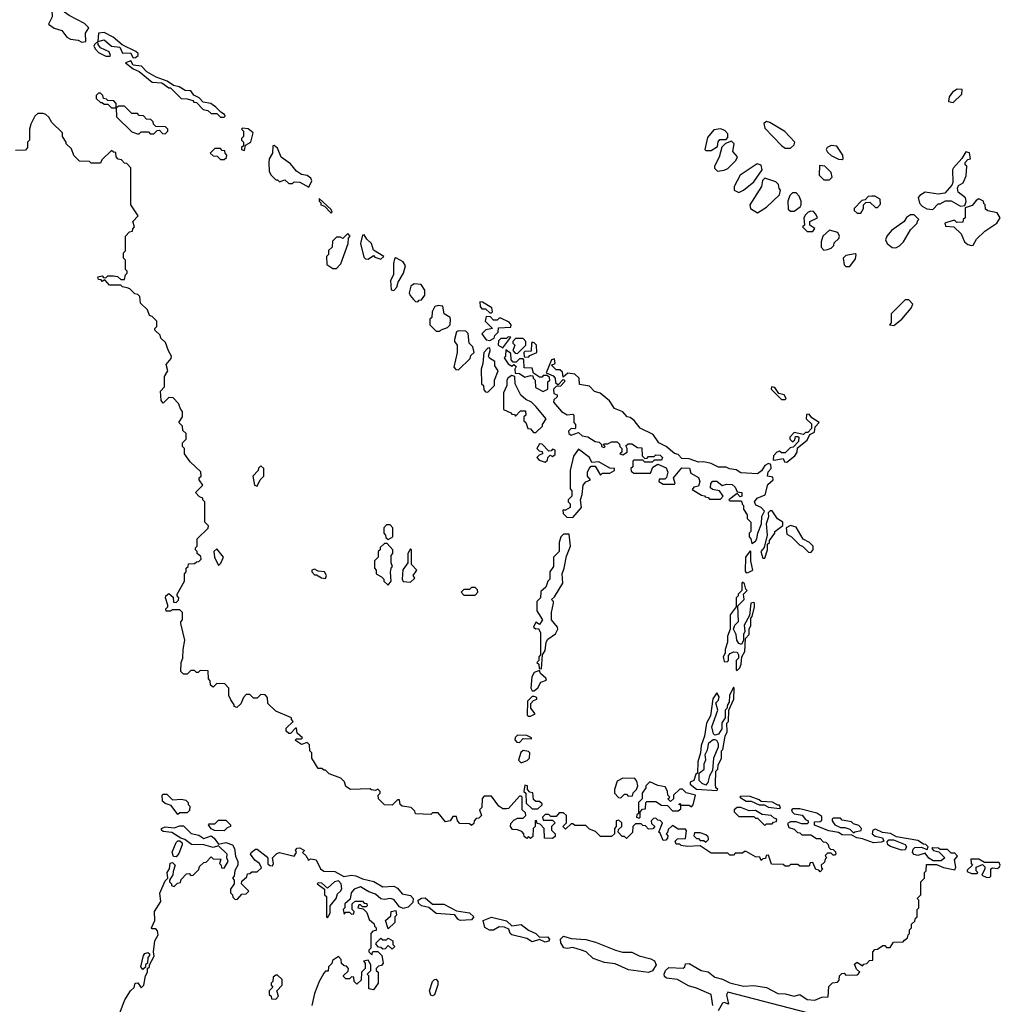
# Model space of a CAD drawing. Extents: x 2807299 to 2951576, y 860688 to 1033801.
# Tile 44 of 72: x 2825878 to 2831191, y 1011801 to 1017139. Entities that reach past the tile are written whole.
import ezdxf

# ---------------------------------------------------------------- set-up
doc = ezdxf.new("R2010")
doc.units = 0

msp = doc.modelspace()

# ---------------------------------------------------------------- linework, layer by layer
at = {"layer": '0CON10XD'}
for points in [[(2826215, 1017017.5), (2826235, 1017020), (2826234.5, 1017065), (2826252.5, 1017095), (2826228.6, 1017118.6), (2826145, 1017161.2), (2826107.7, 1017187.7), (2826051.7, 1017201.7), (2826020.5, 1017230.5), (2825995, 1017243.3), (2825990, 1017240), (2825988, 1017225), (2826005, 1017193.6), (2826045, 1017200), (2826051.2, 1017191.2), (2826052.9, 1017155), (2826033.6, 1017113.6), (2826065, 1017092.5), (2826105, 1017080), (2826133.6, 1017043.6), (2826153, 1017033), (2826195, 1017027.5), (2826215, 1017017.5)], [(2826492, 1016932), (2826505, 1016934.3), (2826518.8, 1016945), (2826520, 1016955), (2826507, 1016967), (2826432, 1017002), (2826384.1, 1017044.1), (2826335, 1017070), (2826303.9, 1017066.1), (2826300, 1017020), (2826335, 1017030), (2826375.5, 1016995.5), (2826419.7, 1016989.7), (2826435, 1016958), (2826478.1, 1016958.1), (2826492, 1016932)], [(2826365, 1016940), (2826370, 1016945), (2826362.5, 1016965), (2826315.8, 1016985.8), (2826302.5, 1017005), (2826300, 1017020), (2826282.5, 1017005), (2826280, 1016995), (2826288.3, 1016978.3), (2826305, 1016960), (2826345, 1016940), (2826365, 1016940)], [(2826985, 1016610), (2826990, 1016615), (2826987.5, 1016625), (2826967, 1016637), (2826940, 1016665), (2826912.5, 1016685), (2826871.7, 1016691.7), (2826850, 1016715), (2826820.3, 1016730.3), (2826805, 1016753.3), (2826774, 1016754), (2826742.5, 1016775), (2826711.2, 1016781.2), (2826677.5, 1016805), (2826617.5, 1016827.5), (2826566, 1016856), (2826537.1, 1016887.1), (2826493, 1016893), (2826480, 1016915), (2826450, 1016905), (2826493, 1016873), (2826525, 1016857.5), (2826595, 1016800), (2826647, 1016797), (2826685, 1016770), (2826695, 1016770), (2826751.7, 1016711.7), (2826785, 1016710), (2826815, 1016700), (2826821.7, 1016691.7), (2826835, 1016690), (2826871.7, 1016651.7), (2826897, 1016647), (2826915, 1016630), (2826945, 1016630), (2826965, 1016610), (2826985, 1016610)], [(2826400, 1016660), (2826400, 1016685), (2826388.3, 1016698.3), (2826355, 1016700), (2826348.3, 1016708.3), (2826331.7, 1016711.7), (2826328.3, 1016728.3), (2826315, 1016740), (2826305, 1016740), (2826291.7, 1016728.3), (2826291.7, 1016711.7), (2826315, 1016690), (2826325, 1016690), (2826335, 1016680), (2826355, 1016680), (2826375, 1016660), (2826395, 1016660), (2826400, 1016660)], [(2830935, 1016690), (2830982.5, 1016735), (2830985, 1016760), (2830958.3, 1016761.7), (2830932.5, 1016745), (2830915, 1016720), (2830910, 1016695), (2830935, 1016690)], [(2826665, 1016520), (2826680, 1016535), (2826680, 1016545), (2826668.3, 1016558.3), (2826615, 1016560), (2826601.7, 1016571.7), (2826600, 1016585), (2826588.3, 1016598.3), (2826565, 1016600), (2826548.3, 1016618.3), (2826525, 1016620), (2826515, 1016630), (2826485, 1016630), (2826445, 1016670), (2826415, 1016670), (2826400, 1016660), (2826401.7, 1016611.7), (2826485, 1016530), (2826515, 1016520), (2826525, 1016520), (2826535, 1016530), (2826575, 1016530), (2826585, 1016520), (2826605, 1016520), (2826621.7, 1016538.3), (2826635, 1016540), (2826651.7, 1016521.7), (2826665, 1016520)], [(2830038.3, 1012781.7), (2830045, 1012760), (2830075, 1012750), (2830091.7, 1012731.7), (2830105, 1012730), (2830115, 1012720), (2830165, 1012720), (2830195, 1012700), (2830215, 1012700), (2830231.7, 1012681.7), (2830245, 1012680), (2830258.3, 1012668.3), (2830261.7, 1012651.7), (2830271.7, 1012641.7), (2830285, 1012640), (2830298.3, 1012628.3), (2830300, 1012615), (2830295, 1012610), (2830285, 1012610), (2830275, 1012620), (2830255, 1012620), (2830241.7, 1012608.3), (2830250, 1012595), (2830241.7, 1012588.3), (2830238.3, 1012571.7), (2830220, 1012555), (2830221.7, 1012541.7), (2830230, 1012535), (2830215, 1012520), (2830208.3, 1012528.3), (2830191.7, 1012531.7), (2830175, 1012570), (2830161.7, 1012568.3), (2830155, 1012550), (2830105, 1012550), (2830095, 1012560), (2830055, 1012560), (2830045, 1012550), (2830025, 1012550), (2830015, 1012560), (2829951.7, 1012561.7), (2829935, 1012610), (2829921.7, 1012608.3), (2829918.3, 1012591.7), (2829905, 1012590), (2829895, 1012580), (2829888.3, 1012598.3), (2829865, 1012600), (2829815, 1012630), (2829805, 1012630), (2829795, 1012620), (2829755, 1012620), (2829745, 1012610), (2829725, 1012610), (2829715, 1012620), (2829625, 1012620), (2829565, 1012660), (2829495, 1012657.5), (2829462.5, 1012662.5), (2829455, 1012670), (2829435, 1012670), (2829430, 1012685), (2829441.7, 1012698.3), (2829485, 1012700), (2829491.7, 1012741.7), (2829485, 1012750), (2829445, 1012750), (2829415, 1012770), (2829391.7, 1012748.3), (2829388.3, 1012731.7), (2829380, 1012725), (2829390, 1012715), (2829388.3, 1012701.7), (2829378.3, 1012691.7), (2829365, 1012690), (2829348.3, 1012728.3), (2829340, 1012735), (2829360, 1012785), (2829348.3, 1012798.3), (2829335, 1012800), (2829325, 1012810), (2829311.7, 1012808.3), (2829300, 1012795), (2829301.7, 1012781.7), (2829320, 1012765), (2829308.3, 1012751.7), (2829285, 1012750), (2829268.3, 1012768.3), (2829255, 1012770), (2829245, 1012780), (2829215, 1012780), (2829200, 1012765), (2829198.3, 1012731.7), (2829165, 1012700), (2829155, 1012710), (2829141.7, 1012711.7), (2829120, 1012735), (2829121.7, 1012748.3), (2829140, 1012765), (2829140, 1012785), (2829125, 1012800), (2829110, 1012795), (2829110, 1012765), (2829100, 1012755), (2829100, 1012725), (2829085, 1012710), (2829025, 1012710), (2828998.3, 1012738.3), (2828965, 1012750), (2828945, 1012770), (2828885, 1012770), (2828875, 1012780), (2828865, 1012780), (2828835, 1012750), (2828820, 1012765), (2828840, 1012785), (2828840, 1012825), (2828825, 1012840), (2828800, 1012840), (2828785, 1012820), (2828755, 1012820), (2828745, 1012830), (2828725, 1012830), (2828710, 1012815), (2828715, 1012800), (2828765, 1012800), (2828780, 1012785), (2828760, 1012765), (2828760, 1012745), (2828780, 1012725), (2828778.3, 1012711.7), (2828765, 1012700), (2828721.7, 1012701.7), (2828720, 1012755), (2828698.3, 1012778.3), (2828681.7, 1012781.7), (2828678.3, 1012798.3), (2828670, 1012795), (2828670, 1012765), (2828665, 1012760), (2828660, 1012755), (2828658.3, 1012711.7), (2828645, 1012700), (2828635, 1012710), (2828625, 1012700), (2828611.7, 1012711.7), (2828610, 1012725), (2828598.3, 1012738.3), (2828575, 1012747.5), (2828548.3, 1012748.3), (2828537.5, 1012765), (2828538.3, 1012781.7), (2828555, 1012800), (2828575, 1012810), (2828605, 1012810), (2828620, 1012825), (2828618.3, 1012838.3), (2828600, 1012855), (2828600, 1012925), (2828595, 1012930), (2828585, 1012930), (2828526.7, 1012863.3), (2828515, 1012860), (2828495, 1012861.2), (2828473.3, 1012875), (2828435, 1012930), (2828395, 1012930), (2828383, 1012917), (2828381.7, 1012868.3), (2828370, 1012855), (2828380, 1012825), (2828365, 1012810), (2828351.7, 1012808.3), (2828340, 1012795), (2828338.3, 1012781.7), (2828325, 1012770), (2828315, 1012780), (2828261.7, 1012781.7), (2828250, 1012795), (2828245, 1012820), (2828225, 1012820), (2828210, 1012795), (2828185, 1012790), (2828145, 1012840), (2828115, 1012840), (2828105, 1012830), (2828023, 1012833), (2828018.3, 1012848.3), (2827998.3, 1012868.3), (2827950, 1012875), (2827940, 1012885), (2827935, 1012910), (2827925, 1012910), (2827895, 1012880), (2827855, 1012882.5), (2827822.5, 1012915), (2827820, 1012935), (2827830, 1012945), (2827830, 1012955), (2827818.3, 1012968.3), (2827805, 1012960), (2827783, 1012963), (2827775, 1012970), (2827670, 1012965), (2827645, 1012982.5), (2827637, 1013007), (2827617, 1013027), (2827555, 1013050), (2827535, 1013070), (2827525, 1013070), (2827515, 1013080), (2827495, 1013080), (2827460, 1013135), (2827460, 1013165), (2827450, 1013175), (2827448.3, 1013208.3), (2827435, 1013220), (2827405, 1013210), (2827371.7, 1013231.7), (2827375, 1013240), (2827405, 1013240), (2827410, 1013245), (2827381.7, 1013271.7), (2827378.3, 1013298.3), (2827371.7, 1013298.3), (2827345, 1013270), (2827335, 1013270), (2827321.7, 1013281.7), (2827321.7, 1013298.3), (2827360, 1013335), (2827350, 1013345), (2827350, 1013355), (2827265, 1013390), (2827221.7, 1013431.7), (2827220, 1013465), (2827208.3, 1013478.3), (2827185, 1013480), (2827165, 1013460), (2827145, 1013460), (2827125, 1013480), (2827105, 1013480), (2827090, 1013465), (2827075, 1013430), (2827055, 1013410), (2827040, 1013415), (2827040, 1013425), (2827021.7, 1013451.7), (2827010, 1013475), (2827010, 1013515), (2826988.3, 1013538.3), (2826945, 1013540), (2826925, 1013520), (2826911.7, 1013531.7), (2826910, 1013555), (2826900, 1013565), (2826898.3, 1013608.3), (2826855, 1013610), (2826845, 1013600), (2826835, 1013600), (2826825, 1013610), (2826805, 1013610), (2826785, 1013590), (2826765, 1013590), (2826750, 1013605), (2826752.5, 1013655), (2826761.7, 1013678.3), (2826762.5, 1013725), (2826772.5, 1013775), (2826750, 1013865), (2826750, 1013875), (2826760, 1013885), (2826760, 1013925), (2826745, 1013940), (2826705, 1013940), (2826695, 1013932.5), (2826671.7, 1013931.7), (2826670, 1013945), (2826680, 1013955), (2826680, 1013965), (2826667.5, 1014005), (2826670, 1014015), (2826685, 1014027.5), (2826708.3, 1014008.3), (2826711.7, 1013981.7), (2826725, 1013980), (2826738.3, 1013991.7), (2826740, 1014005), (2826730, 1014015), (2826730, 1014025), (2826770, 1014095), (2826770, 1014135), (2826780, 1014145), (2826780, 1014165), (2826790, 1014175), (2826791.7, 1014188.3), (2826825, 1014190), (2826835, 1014200), (2826848.3, 1014201.7), (2826860, 1014215), (2826858.3, 1014228.3), (2826840, 1014245), (2826840, 1014255), (2826830, 1014265), (2826830, 1014275), (2826840, 1014285), (2826840, 1014325), (2826898.3, 1014381.7), (2826900, 1014395), (2826880, 1014415), (2826880, 1014525), (2826870, 1014535), (2826870, 1014545), (2826851.7, 1014551.7), (2826830, 1014575), (2826870, 1014615), (2826850, 1014645), (2826850, 1014655), (2826860, 1014665), (2826858.3, 1014688.3), (2826801.7, 1014741.7), (2826770, 1014785), (2826770, 1014815), (2826760, 1014825), (2826760, 1014845), (2826780, 1014865), (2826780, 1014895), (2826761.7, 1014911.7), (2826760, 1014935), (2826740, 1014955), (2826760, 1014985), (2826760, 1015015), (2826750, 1015025), (2826738.3, 1015058.3), (2826708.3, 1015088.3), (2826685, 1015090), (2826655, 1015060), (2826643.6, 1015073.6), (2826640, 1015125), (2826661.7, 1015148.3), (2826662.5, 1015205), (2826680, 1015235), (2826670.7, 1015269.3), (2826698.3, 1015301.7), (2826700, 1015315), (2826683, 1015343), (2826668.3, 1015388.3), (2826641.7, 1015411.7), (2826638.3, 1015428.3), (2826610, 1015455), (2826610, 1015465), (2826620, 1015475), (2826620, 1015505), (2826595, 1015530), (2826580, 1015535), (2826570, 1015565), (2826531.7, 1015601.7), (2826528.3, 1015638.3), (2826518.3, 1015648.3), (2826501.7, 1015651.7), (2826475, 1015680), (2826460, 1015685), (2826435, 1015690), (2826425, 1015700), (2826365, 1015700), (2826338.3, 1015728.3), (2826325, 1015720), (2826318.3, 1015728.3), (2826305, 1015730), (2826300, 1015745), (2826325, 1015750), (2826331.7, 1015741.7), (2826345, 1015740), (2826355, 1015750), (2826385, 1015750), (2826407, 1015747), (2826425, 1015730), (2826445, 1015730), (2826450, 1015755), (2826460, 1015765), (2826460, 1015775), (2826450, 1015785), (2826450, 1015835), (2826440, 1015845), (2826440, 1015875), (2826450, 1015885), (2826450, 1015965), (2826471.7, 1015988.3), (2826488.3, 1015991.7), (2826490, 1016005), (2826500, 1016015), (2826490, 1016045), (2826520, 1016075), (2826480, 1016135), (2826480, 1016335), (2826458.3, 1016358.3), (2826445, 1016360), (2826428.3, 1016378.3), (2826411.7, 1016381.7), (2826400, 1016395), (2826398.3, 1016418.3), (2826385, 1016420), (2826375, 1016430), (2826321.7, 1016378.3), (2826315, 1016360), (2826265, 1016360), (2826255, 1016370), (2826201.7, 1016371.7), (2826171.7, 1016401.7), (2826158.3, 1016438.3), (2826130, 1016465), (2826130, 1016475), (2826110, 1016505), (2826110, 1016525), (2826051.7, 1016581.7), (2826035, 1016610), (2826020, 1016625), (2826005, 1016630), (2825975, 1016630), (2825960, 1016615), (2825938.3, 1016571.7), (2825930, 1016545), (2825930, 1016485), (2825920, 1016475), (2825920, 1016445), (2825908.3, 1016431.7), (2825855, 1016430)], [(2830055, 1016442.5), (2830075, 1016460), (2830077.5, 1016475), (2830023, 1016533), (2829941.7, 1016581.7), (2829925, 1016587.5), (2829910, 1016575), (2829915, 1016550), (2830005, 1016457.5), (2830025, 1016442.5), (2830055, 1016442.5)], [(2827095, 1016430), (2827101.7, 1016458.3), (2827130, 1016475), (2827142.5, 1016525), (2827115, 1016546.2), (2827085, 1016550), (2827080, 1016545), (2827090, 1016535), (2827090, 1016505), (2827080, 1016495), (2827080, 1016485), (2827090, 1016475), (2827090, 1016455), (2827080, 1016445), (2827080, 1016435), (2827095, 1016430)], [(2829625, 1016430), (2829658.3, 1016451.7), (2829663, 1016477), (2829671.7, 1016488.3), (2829705, 1016490), (2829715, 1016500), (2829715, 1016520), (2829698.3, 1016538.3), (2829675, 1016546.7), (2829638.3, 1016541.7), (2829605, 1016500), (2829590, 1016435), (2829595, 1016430), (2829625, 1016430)], [(2827445, 1016230), (2827460, 1016265), (2827455, 1016280), (2827435, 1016293.3), (2827405, 1016300), (2827378.2, 1016318.2), (2827345, 1016357.5), (2827294, 1016394), (2827275, 1016442.5), (2827257, 1016457), (2827250, 1016455), (2827247.5, 1016415), (2827230, 1016385), (2827227.5, 1016365), (2827230, 1016315), (2827240, 1016295), (2827265, 1016270), (2827275, 1016270), (2827285, 1016260), (2827315, 1016270), (2827335, 1016250), (2827355, 1016250), (2827365, 1016260), (2827395, 1016257.5), (2827445, 1016230)], [(2829658.3, 1016318.3), (2829695, 1016322.5), (2829715, 1016332.5), (2829757.5, 1016375), (2829767.5, 1016395), (2829742.5, 1016425), (2829750, 1016465), (2829735, 1016480), (2829701.7, 1016468.3), (2829681.7, 1016448.3), (2829667, 1016393), (2829642.5, 1016345), (2829643, 1016333), (2829658.3, 1016318.3)], [(2830335, 1016380), (2830340, 1016385), (2830337.5, 1016405), (2830305, 1016452.5), (2830275, 1016456.7), (2830252.5, 1016445), (2830247.5, 1016435), (2830255, 1016420), (2830275, 1016402.5), (2830315, 1016382.5), (2830335, 1016380)], [(2826985, 1016380), (2826998.3, 1016391.7), (2827000, 1016405), (2826990, 1016415), (2826988.3, 1016428.3), (2826975, 1016430), (2826965, 1016440), (2826935, 1016440), (2826910, 1016415), (2826925, 1016400), (2826948.3, 1016398.3), (2826965, 1016380), (2826985, 1016380)], [(2830825, 1016110), (2830855, 1016140), (2830865, 1016140), (2830895, 1016157.5), (2830925, 1016156.7), (2830975, 1016127.5), (2830998.3, 1016131.7), (2831006.7, 1016153.3), (2831002.5, 1016172.5), (2830963.6, 1016203.6), (2830960, 1016225), (2830965, 1016240), (2830990, 1016255), (2831007, 1016293), (2831010, 1016345), (2831001.7, 1016351.7), (2831000, 1016365), (2831015, 1016380), (2831030, 1016385), (2831025, 1016417.5), (2831005, 1016422.5), (2830983, 1016387), (2830937.5, 1016335), (2830932.5, 1016325), (2830933.6, 1016256.4), (2830928.8, 1016241.2), (2830891.2, 1016198.8), (2830855, 1016193.3), (2830785, 1016203.3), (2830755, 1016186.2), (2830746.7, 1016175), (2830753.8, 1016143.8), (2830767, 1016127), (2830793, 1016113), (2830825, 1016110)], [(2829775, 1016202.5), (2829800, 1016215), (2829855, 1016260), (2829900, 1016325), (2829895, 1016350), (2829873, 1016357), (2829782.5, 1016295), (2829750, 1016235), (2829750, 1016215), (2829775, 1016202.5)], [(2830265, 1016270), (2830280, 1016285), (2830275, 1016310), (2830240, 1016345), (2830211.7, 1016348.3), (2830210, 1016295), (2830235, 1016270), (2830265, 1016270)], [(2829875, 1016092.5), (2829925, 1016122.5), (2829995, 1016190), (2830000, 1016215), (2829993, 1016223), (2829990, 1016245), (2829975, 1016260), (2829915, 1016280), (2829903, 1016267), (2829897.5, 1016235), (2829833.3, 1016135), (2829837.5, 1016115), (2829875, 1016092.5)], [(2830075, 1016100), (2830106.4, 1016123.6), (2830112.5, 1016135), (2830112.5, 1016155), (2830101.7, 1016181.7), (2830085, 1016200), (2830065, 1016200), (2830050, 1016185), (2830040, 1016155), (2830041.7, 1016111.7), (2830055, 1016100), (2830075, 1016100)], [(2830435, 1016090), (2830450, 1016115), (2830450, 1016135), (2830461.7, 1016148.3), (2830485, 1016150), (2830515, 1016120), (2830525, 1016120), (2830541.7, 1016138.3), (2830540, 1016165), (2830511.7, 1016181.7), (2830495, 1016182.5), (2830475, 1016180), (2830458.3, 1016161.7), (2830441.7, 1016158.3), (2830400, 1016115), (2830400, 1016105), (2830415, 1016090), (2830435, 1016090)], [(2827565, 1016090), (2827570, 1016095), (2827565, 1016110), (2827500, 1016170), (2827500, 1016155), (2827510, 1016145), (2827510, 1016135), (2827528.3, 1016128.3), (2827565, 1016090)], [(2831035, 1015913.8), (2831045, 1015916.7), (2831061.9, 1015948.1), (2831106.9, 1015993.1), (2831173.3, 1016035), (2831191.2, 1016065), (2831175, 1016092.5), (2831123, 1016103), (2831111.7, 1016111.7), (2831110, 1016135), (2831101.7, 1016141.7), (2831100, 1016155), (2831075, 1016167.5), (2831060.7, 1016159.3), (2831038.3, 1016131.7), (2831001.7, 1016118.3), (2831000, 1016065), (2830990, 1016055), (2830988.3, 1016041.7), (2830955, 1016040), (2830945, 1016050), (2830935, 1016050), (2830890, 1016035), (2830895, 1016020), (2830940, 1016015), (2830978.3, 1015978.3), (2830997.5, 1015935), (2831015, 1015920), (2831035, 1015913.8)], [(2830175, 1015990), (2830187, 1016007), (2830160, 1016025), (2830160, 1016045), (2830200, 1016065), (2830192.5, 1016085), (2830178.3, 1016098.3), (2830165, 1016100), (2830150, 1016095), (2830135, 1016080), (2830127.5, 1016065), (2830130, 1016025), (2830120, 1016015), (2830145, 1015990), (2830175, 1015990)], [(2830625, 1015902.5), (2830645, 1015912.5), (2830667.5, 1015935), (2830705, 1016000), (2830740, 1016035), (2830741.7, 1016048.3), (2830750, 1016055), (2830725, 1016080), (2830705, 1016080), (2830683.6, 1016066.4), (2830670, 1016045), (2830602.5, 1015995), (2830576.7, 1015965), (2830570, 1015945), (2830577.5, 1015925), (2830605, 1015903.3), (2830625, 1015902.5)], [(2827595, 1015790), (2827617.5, 1015815), (2827656.7, 1015925), (2827660, 1015955), (2827667.5, 1015965), (2827655, 1015980), (2827628.3, 1015951.7), (2827615, 1015960), (2827595, 1015960), (2827571.7, 1015938.3), (2827570, 1015905), (2827551.7, 1015888.3), (2827550, 1015865), (2827540, 1015855), (2827541.7, 1015811.7), (2827575, 1015790), (2827595, 1015790)], [(2827835, 1015840), (2827850, 1015855), (2827795, 1015890), (2827783.3, 1015925), (2827758.1, 1015948.1), (2827745, 1015972.5), (2827735, 1015970), (2827724, 1015925), (2827741.7, 1015851.7), (2827751.7, 1015841.7), (2827765, 1015840), (2827795, 1015860), (2827801.7, 1015851.7), (2827835, 1015840)], [(2830235, 1015890), (2830255, 1015892.5), (2830275, 1015900), (2830290, 1015915), (2830291.7, 1015928.3), (2830317, 1015953), (2830320, 1015965), (2830310, 1015985), (2830265, 1015997.5), (2830230, 1015965), (2830220, 1015935), (2830220, 1015905), (2830235, 1015890)], [(2830375, 1015800), (2830407, 1015843), (2830410, 1015865), (2830405, 1015870), (2830355, 1015860), (2830340, 1015845), (2830345, 1015810), (2830355, 1015800), (2830375, 1015800)], [(2827905, 1015670), (2827921.7, 1015688.3), (2827927.5, 1015715), (2827956.7, 1015765), (2827968.8, 1015805), (2827955.8, 1015825.8), (2827915, 1015847.5), (2827908.3, 1015841.7), (2827903.8, 1015816.2), (2827902.5, 1015755), (2827887.5, 1015725), (2827890, 1015675), (2827905, 1015670)], [(2828035, 1015610), (2828041.7, 1015618.3), (2828055, 1015620), (2828073.3, 1015645), (2828073, 1015673), (2828052.5, 1015702.5), (2828015, 1015706.2), (2827997.5, 1015695), (2827988.3, 1015658.3), (2827993, 1015643), (2828011.7, 1015621.7), (2828021.7, 1015611.7), (2828035, 1015610)], [(2828435, 1015550), (2828440, 1015555), (2828436.4, 1015576.4), (2828385, 1015607.5), (2828371.7, 1015608.3), (2828373, 1015583), (2828381.7, 1015571.7), (2828401.7, 1015571.7), (2828425, 1015550), (2828435, 1015550)], [(2830615, 1015480), (2830657.5, 1015515), (2830707.5, 1015575), (2830716.4, 1015596.4), (2830695, 1015620), (2830675, 1015620), (2830600, 1015545), (2830600, 1015495), (2830590, 1015485), (2830615, 1015480)], [(2828155, 1015450), (2828161.7, 1015458.3), (2828195, 1015470), (2828210, 1015485), (2828212.5, 1015515), (2828210, 1015525), (2828177.5, 1015545), (2828170, 1015585), (2828145, 1015590), (2828127, 1015583), (2828112.5, 1015555), (2828110, 1015525), (2828100, 1015515), (2828100, 1015485), (2828135, 1015450), (2828155, 1015450)], [(2828425, 1015400), (2828448.3, 1015411.7), (2828453, 1015427), (2828470, 1015445), (2828471.7, 1015468.3), (2828538.3, 1015471.7), (2828540, 1015485), (2828529.3, 1015499.3), (2828485, 1015520), (2828475, 1015520), (2828465, 1015510), (2828445, 1015510), (2828428.3, 1015528.3), (2828405, 1015530), (2828400, 1015505), (2828440, 1015465), (2828403, 1015457), (2828382.5, 1015435), (2828405, 1015402.5), (2828425, 1015400)], [(2828255, 1015240), (2828318.3, 1015301.7), (2828321.7, 1015318.3), (2828340, 1015335), (2828332.5, 1015365), (2828312.5, 1015385), (2828307, 1015437), (2828295, 1015450), (2828255, 1015452), (2828245, 1015446.7), (2828233.3, 1015405), (2828233.3, 1015395), (2828247.5, 1015375), (2828247.5, 1015335), (2828230, 1015255), (2828241.7, 1015241.7), (2828255, 1015240)], [(2828495, 1015360), (2828538.3, 1015418.3), (2828525, 1015420), (2828515, 1015410), (2828485, 1015410), (2828471.7, 1015398.3), (2828470, 1015375), (2828495, 1015360)], [(2828575, 1015330), (2828620, 1015375), (2828620, 1015395), (2828605, 1015410), (2828565, 1015410), (2828550, 1015395), (2828550, 1015385), (2828560, 1015375), (2828550, 1015345), (2828561.7, 1015331.7), (2828575, 1015330)], [(2828635, 1015310), (2828641.7, 1015318.3), (2828680, 1015335), (2828677.5, 1015375), (2828665, 1015387.5), (2828655, 1015390), (2828650, 1015385), (2828648.3, 1015341.7), (2828615, 1015340), (2828610, 1015335), (2828611.7, 1015311.7), (2828635, 1015310)], [(2828415, 1015120), (2828450, 1015155), (2828450, 1015185), (2828470, 1015235), (2828453, 1015263), (2828452.5, 1015285), (2828423.6, 1015303.6), (2828417.5, 1015315), (2828427.5, 1015345), (2828425, 1015360), (2828415, 1015357.5), (2828392.5, 1015335), (2828387.5, 1015275), (2828377.5, 1015245), (2828380, 1015165), (2828390, 1015155), (2828391.7, 1015131.7), (2828401.7, 1015121.7), (2828415, 1015120)], [(2828715, 1015122.5), (2828740, 1015135), (2828740, 1015175), (2828750, 1015185), (2828748.3, 1015198.3), (2828735, 1015210), (2828715, 1015210), (2828708.3, 1015201.7), (2828695, 1015200), (2828661.7, 1015221.7), (2828655, 1015250), (2828611.7, 1015251.7), (2828610, 1015295), (2828605, 1015300), (2828585, 1015300), (2828568.3, 1015281.7), (2828551.7, 1015281.7), (2828540, 1015295), (2828538.3, 1015328.3), (2828511.7, 1015348.3), (2828510, 1015315), (2828502.5, 1015305), (2828525, 1015272.5), (2828545, 1015260), (2828555, 1015270), (2828568.3, 1015258.3), (2828560, 1015245), (2828561.7, 1015221.7), (2828585, 1015220), (2828615, 1015200), (2828645, 1015210), (2828658.3, 1015208.3), (2828660, 1015195), (2828670, 1015185), (2828673.3, 1015145), (2828715, 1015122.5)], [(2829845, 1014300), (2829865, 1014312.5), (2829872.5, 1014325), (2829877.5, 1014355), (2829897.5, 1014405), (2829898.8, 1014445), (2829913.8, 1014475), (2829895, 1014494), (2829866.2, 1014506.2), (2829858.8, 1014525), (2829874.3, 1014545.7), (2829916.4, 1014563.6), (2829931.7, 1014618.3), (2829960, 1014645), (2829958.3, 1014658.3), (2829930, 1014665), (2829933, 1014687), (2829950, 1014705), (2829948.3, 1014728.3), (2829935, 1014732.5), (2829915, 1014722.5), (2829896.7, 1014693.3), (2829875, 1014677.5), (2829785, 1014682.5), (2829759.3, 1014699.3), (2829723.6, 1014703.6), (2829705, 1014712.5), (2829663.6, 1014713.6), (2829625, 1014732.5), (2829585, 1014742.5), (2829555, 1014740), (2829505, 1014757.5), (2829465, 1014760), (2829445, 1014782.5), (2829425, 1014787.5), (2829380, 1014825), (2829340, 1014845), (2829309.3, 1014889.3), (2829240, 1014925), (2829206.4, 1014966.4), (2829185, 1014982.5), (2829170, 1014985), (2829145, 1015012.5), (2829100.7, 1015030.7), (2829073, 1015073), (2829023.6, 1015113.6), (2828993, 1015123), (2828965, 1015152.5), (2828911.7, 1015161.7), (2828910, 1015195), (2828885, 1015217.5), (2828848.3, 1015221.7), (2828821.7, 1015201.7), (2828818.3, 1015228.3), (2828805, 1015240), (2828785, 1015240), (2828760, 1015265), (2828780, 1015275), (2828775, 1015300), (2828760, 1015295), (2828730, 1015225), (2828768.3, 1015208.3), (2828780, 1015195), (2828781.7, 1015171.7), (2828795, 1015160), (2828821.7, 1015188.3), (2828830, 1015185), (2828830, 1015175), (2828808.3, 1015151.7), (2828785, 1015150), (2828770, 1015135), (2828771.7, 1015111.7), (2828790, 1015105), (2828790, 1015095), (2828771.7, 1015078.3), (2828770, 1015065), (2828814.2, 1015014.2), (2828845, 1014997.5), (2828875, 1015000), (2828880, 1014995), (2828880, 1014955), (2828890, 1014945), (2828890, 1014925), (2828885, 1014920), (2828865, 1014922.5), (2828851.2, 1014908.8), (2828853.3, 1014895), (2828865, 1014886.7), (2828905, 1014900), (2828925, 1014882.5), (2828957, 1014877), (2828995, 1014852.5), (2829018.3, 1014848.3), (2829030, 1014835), (2829030, 1014825), (2829045, 1014820), (2829050, 1014825), (2829040, 1014835), (2829045, 1014840), (2829065, 1014840), (2829085, 1014850), (2829115, 1014850), (2829128.3, 1014838.3), (2829130, 1014825), (2829140, 1014815), (2829140, 1014795), (2829130, 1014785), (2829145, 1014780), (2829170, 1014795), (2829170, 1014815), (2829161.7, 1014828.3), (2829175, 1014840), (2829195, 1014840), (2829225, 1014820), (2829248.3, 1014818.3), (2829250, 1014775), (2829265, 1014760), (2829278.3, 1014761.7), (2829285, 1014770), (2829315, 1014770), (2829325, 1014780), (2829348.3, 1014778.3), (2829360, 1014765), (2829355, 1014750), (2829315, 1014750), (2829305, 1014740), (2829265, 1014740), (2829255, 1014750), (2829205, 1014750), (2829200, 1014745), (2829200, 1014715), (2829190, 1014705), (2829191.7, 1014691.7), (2829205, 1014680), (2829295, 1014680), (2829307.5, 1014712.5), (2829335, 1014730), (2829380, 1014710), (2829388.8, 1014685), (2829383.3, 1014656.7), (2829372.5, 1014647.5), (2829342.5, 1014647.5), (2829340, 1014635), (2829365, 1014620), (2829425, 1014620), (2829430, 1014625), (2829420, 1014655), (2829465, 1014710), (2829507, 1014707), (2829515, 1014680), (2829555, 1014657.5), (2829563.8, 1014635), (2829555, 1014610), (2829530, 1014605), (2829521.7, 1014591.7), (2829571.7, 1014561.7), (2829588.3, 1014558.3), (2829591.7, 1014551.7), (2829608.3, 1014548.3), (2829615, 1014540), (2829675, 1014540), (2829690, 1014555), (2829670, 1014585), (2829631.2, 1014591.2), (2829621.7, 1014601.7), (2829622.5, 1014625), (2829633.3, 1014636.7), (2829655, 1014637.5), (2829683.3, 1014613.3), (2829708.3, 1014621.7), (2829738.3, 1014618.3), (2829754.3, 1014604.3), (2829765, 1014580), (2829790, 1014575), (2829790, 1014555), (2829781.7, 1014551.7), (2829765, 1014570), (2829720, 1014535), (2829725, 1014530), (2829785, 1014530), (2829790, 1014525), (2829791.7, 1014511.7), (2829800, 1014505), (2829800, 1014485), (2829820, 1014455), (2829820, 1014435), (2829840, 1014415), (2829840, 1014365), (2829830, 1014355), (2829830, 1014335), (2829840, 1014325), (2829845, 1014300)], [(2828675, 1014900), (2828710, 1014935), (2828710, 1014945), (2828730, 1014975), (2828675, 1015042.5), (2828650, 1015065), (2828619.3, 1015079.3), (2828593.6, 1015103.6), (2828562.5, 1015165), (2828560, 1015205), (2828545, 1015210), (2828525, 1015197.5), (2828517.5, 1015185), (2828517.5, 1015155), (2828500, 1015115), (2828500, 1015025), (2828538.3, 1015008.3), (2828545, 1015000), (2828558.3, 1014998.3), (2828565, 1014990), (2828591.7, 1015018.3), (2828618.3, 1015018.3), (2828620, 1014995), (2828610, 1014985), (2828610, 1014965), (2828620, 1014955), (2828631.7, 1014921.7), (2828645, 1014920), (2828661.7, 1014901.7), (2828675, 1014900)], [(2830025, 1015080), (2830030, 1015085), (2830020, 1015105), (2829991.7, 1015111.7), (2829970, 1015145), (2829951.7, 1015148.3), (2829950, 1015135), (2830005, 1015080), (2830025, 1015080)], [(2830035, 1014740), (2830077.5, 1014775), (2830090, 1014795), (2830091.7, 1014818.3), (2830145, 1014860), (2830160, 1014890), (2830185, 1014902.5), (2830188.3, 1014931.7), (2830210, 1014955), (2830170, 1014980), (2830155, 1015000), (2830141.7, 1014998.3), (2830140, 1014975), (2830168.3, 1014948.3), (2830168.3, 1014921.7), (2830148.3, 1014901.7), (2830135, 1014900), (2830125, 1014890), (2830075, 1014900), (2830050, 1014875), (2830050, 1014865), (2830065, 1014850), (2830078.3, 1014861.7), (2830081.7, 1014878.3), (2830095, 1014880), (2830100, 1014875), (2830098.3, 1014851.7), (2830068.3, 1014821.7), (2830051.7, 1014818.3), (2830025, 1014790), (2830005, 1014790), (2829995, 1014800), (2829980, 1014795), (2829962.5, 1014775), (2829960, 1014755), (2829965, 1014750), (2830015, 1014760), (2830021.7, 1014741.7), (2830035, 1014740)], [(2828725, 1014740), (2828738.3, 1014751.7), (2828740, 1014765), (2828751.7, 1014778.3), (2828765, 1014770), (2828778.3, 1014781.7), (2828780, 1014805), (2828765, 1014810), (2828758.3, 1014801.7), (2828745, 1014800), (2828708.3, 1014838.3), (2828695, 1014840), (2828680, 1014815), (2828691.7, 1014801.7), (2828708.3, 1014798.3), (2828710, 1014785), (2828691.7, 1014778.3), (2828680, 1014765), (2828691.7, 1014751.7), (2828725, 1014740)], [(2828875, 1014440), (2828922.5, 1014495), (2828916.2, 1014535), (2828926.2, 1014565), (2828930, 1014615), (2828945, 1014633.3), (2828970, 1014645), (2828953.8, 1014663.8), (2828953.9, 1014686.1), (2828963.6, 1014706.4), (2828975, 1014717.5), (2828995, 1014717.5), (2829025, 1014670), (2829035, 1014680), (2829075, 1014680), (2829100, 1014695), (2829100, 1014705), (2829075, 1014707.5), (2829015, 1014742), (2828977.5, 1014737.5), (2828965, 1014766.2), (2828905, 1014810), (2828878.3, 1014771.7), (2828860, 1014695), (2828860, 1014595), (2828870, 1014585), (2828870, 1014555), (2828850, 1014535), (2828850, 1014525), (2828860, 1014515), (2828860, 1014495), (2828835, 1014480), (2828820, 1014480), (2828821.7, 1014461.7), (2828841.7, 1014441.7), (2828875, 1014440)], [(2827165, 1014610), (2827180, 1014645), (2827200, 1014665), (2827200, 1014705), (2827185, 1014720), (2827171.7, 1014708.3), (2827170, 1014695), (2827140, 1014665), (2827150, 1014615), (2827165, 1014610)], [(2829915, 1014220), (2829930, 1014265), (2829930, 1014295), (2829940, 1014305), (2829940, 1014315), (2829970, 1014355), (2829970, 1014365), (2830013, 1014397), (2830013.3, 1014415), (2829983.3, 1014433.3), (2829955, 1014476.2), (2829944.2, 1014475.8), (2829932.5, 1014465), (2829935.9, 1014444.1), (2829923.3, 1014405), (2829927.5, 1014345), (2829911.7, 1014278.3), (2829893.3, 1014255), (2829905, 1014220), (2829915, 1014220)], [(2827875, 1014320), (2827900, 1014335), (2827900, 1014385), (2827885, 1014400), (2827865, 1014400), (2827850, 1014385), (2827850, 1014355), (2827860, 1014345), (2827861.7, 1014331.7), (2827875, 1014320)], [(2830165, 1014250), (2830177.5, 1014265), (2830177.5, 1014285), (2830157.5, 1014305), (2830123.3, 1014323.3), (2830085, 1014387.5), (2830055, 1014397.5), (2830030, 1014385), (2830035, 1014350), (2830060, 1014335), (2830105, 1014290), (2830120, 1014285), (2830151.7, 1014251.7), (2830165, 1014250)], [(2828705, 1013620), (2828710, 1013695), (2828725, 1013720), (2828730, 1013765), (2828740, 1013780), (2828781.2, 1013808.8), (2828793.3, 1013835), (2828792.5, 1013845), (2828760, 1013885), (2828760, 1013925), (2828770, 1013975), (2828770, 1013985), (2828760, 1013995), (2828775, 1014010), (2828820, 1014085), (2828816.2, 1014135), (2828828.8, 1014165), (2828840, 1014230), (2828862.5, 1014285), (2828855, 1014350), (2828825, 1014350), (2828810, 1014335), (2828800, 1014305), (2828800, 1014255), (2828770, 1014225), (2828770, 1014175), (2828750, 1014145), (2828750, 1014105), (2828740, 1014095), (2828728.3, 1014061.7), (2828701.7, 1014038.3), (2828700, 1014005), (2828680, 1013985), (2828680, 1013935), (2828710, 1013885), (2828695, 1013860), (2828675, 1013872.5), (2828662.5, 1013845), (2828675, 1013837.5), (2828688.3, 1013838.3), (2828700, 1013815), (2828700, 1013695), (2828690, 1013685), (2828690, 1013665), (2828680, 1013655), (2828690, 1013645), (2828691.7, 1013621.7), (2828705, 1013620)], [(2826955, 1014180), (2826968.3, 1014191.7), (2826982.5, 1014225), (2826945, 1014270), (2826930, 1014255), (2826932.5, 1014225), (2826955, 1014180)], [(2827875, 1014072.5), (2827890, 1014095), (2827887, 1014143), (2827890, 1014165), (2827897.5, 1014175), (2827890, 1014195), (2827890, 1014235), (2827900, 1014245), (2827900, 1014265), (2827868.3, 1014298.3), (2827855, 1014300), (2827831.7, 1014278.3), (2827830, 1014265), (2827820, 1014255), (2827820, 1014225), (2827800, 1014205), (2827800, 1014165), (2827810, 1014155), (2827810, 1014135), (2827838.3, 1014118.3), (2827850, 1014105), (2827850, 1014095), (2827875, 1014072.5)], [(2827995, 1014090), (2828018.3, 1014111.7), (2828010, 1014125), (2828030, 1014155), (2828000, 1014185), (2828000, 1014265), (2827995, 1014270), (2827980, 1014245), (2827980, 1014195), (2827953, 1014157), (2827950, 1014105), (2827955, 1014092.5), (2827995, 1014090)], [(2829815, 1014140), (2829825, 1014142.5), (2829850, 1014155), (2829840, 1014205), (2829840, 1014255), (2829835, 1014260), (2829810, 1014225), (2829808.3, 1014148.3), (2829815, 1014140)], [(2827535, 1014110), (2827540, 1014125), (2827530, 1014145), (2827495, 1014150), (2827475, 1014160), (2827460, 1014155), (2827460, 1014145), (2827475, 1014130), (2827485, 1014130), (2827513, 1014113), (2827535, 1014110)], [(2828345, 1014020), (2828360, 1014035), (2828358.3, 1014048.3), (2828345, 1014060), (2828325, 1014060), (2828315, 1014050), (2828285, 1014050), (2828270, 1014035), (2828285, 1014020), (2828345, 1014020)], [(2829765, 1013610), (2829780, 1013625), (2829787.5, 1013645), (2829790, 1013685), (2829807, 1013713), (2829810, 1013785), (2829830, 1013805), (2829830, 1013835), (2829840, 1013855), (2829840, 1013895), (2829847, 1013903), (2829860, 1013955), (2829860, 1013975), (2829855, 1013980), (2829840, 1013975), (2829831.7, 1013908.3), (2829803.3, 1013856.7), (2829807.5, 1013822.5), (2829800, 1013805), (2829800, 1013775), (2829788.3, 1013751.7), (2829775, 1013757.5), (2829763.3, 1013775), (2829760, 1013805), (2829746.2, 1013835), (2829753.3, 1013856.7), (2829773, 1013877), (2829768.3, 1013961.7), (2829802.5, 1013995), (2829800, 1014025), (2829820, 1014045), (2829811.7, 1014051.7), (2829805, 1014080), (2829795, 1014090), (2829790, 1014085), (2829790, 1014045), (2829770, 1014025), (2829770, 1014015), (2829760, 1014005), (2829760, 1013955), (2829728.3, 1013911.7), (2829727.5, 1013835), (2829713, 1013797), (2829712.5, 1013765), (2829700, 1013725), (2829700, 1013705), (2829690, 1013685), (2829695, 1013660), (2829711.7, 1013658.3), (2829717.5, 1013665), (2829718.3, 1013691.7), (2829726.7, 1013703.3), (2829745, 1013712.5), (2829765, 1013710), (2829772.5, 1013695), (2829771.7, 1013678.3), (2829760, 1013665), (2829760, 1013615), (2829765, 1013610)], [(2828665, 1013500), (2828685, 1013517.5), (2828702.3, 1013547.7), (2828731.7, 1013558.3), (2828729.3, 1013569.3), (2828700, 1013595), (2828695, 1013610), (2828665, 1013600), (2828653, 1013577), (2828647.5, 1013515), (2828655, 1013500), (2828665, 1013500)], [(2829655, 1012960), (2829660, 1012965), (2829650, 1012975), (2829647.5, 1012995), (2829650, 1013065), (2829660, 1013075), (2829663, 1013097), (2829680, 1013135), (2829680, 1013175), (2829687, 1013183), (2829700, 1013255), (2829711.7, 1013278.3), (2829710, 1013325), (2829717.5, 1013335), (2829720, 1013395), (2829747.5, 1013455), (2829750, 1013515), (2829745, 1013520), (2829723.3, 1013475), (2829721.7, 1013438.3), (2829712.5, 1013425), (2829710, 1013405), (2829700, 1013395), (2829700, 1013355), (2829683, 1013327), (2829682.5, 1013295), (2829663.6, 1013266.4), (2829645, 1013260), (2829636.7, 1013266.7), (2829628, 1013305), (2829660, 1013395), (2829650, 1013435), (2829665, 1013450), (2829668.3, 1013468.3), (2829655, 1013490), (2829633, 1013457), (2829620, 1013365), (2829600, 1013325), (2829587.5, 1013255), (2829570, 1013205), (2829567.5, 1013165), (2829552.5, 1013115), (2829550, 1013055), (2829541.7, 1013048.3), (2829530, 1013015), (2829510, 1013005), (2829510, 1012995), (2829545, 1012967.5), (2829655, 1012960)], [(2828632.5, 1013362.5), (2828645, 1013363.8), (2828670, 1013375), (2828646.4, 1013406.4), (2828647.5, 1013432.5), (2828661.7, 1013448.3), (2828680, 1013455), (2828680, 1013465), (2828665, 1013470), (2828655, 1013470), (2828630, 1013445), (2828628.3, 1013368.3), (2828632.5, 1013362.5)], [(2828585, 1013220), (2828605, 1013242.5), (2828650, 1013240), (2828650, 1013245), (2828625, 1013257.5), (2828575, 1013260), (2828561.7, 1013248.3), (2828560, 1013235), (2828571.7, 1013221.7), (2828585, 1013220)], [(2829595, 1012990), (2829575, 1012997.5), (2829560, 1013015), (2829560, 1013055), (2829586.7, 1013075), (2829586.2, 1013105), (2829596.4, 1013126.4), (2829592.5, 1013155), (2829605, 1013180), (2829611.4, 1013218.6), (2829635, 1013237.5), (2829645, 1013237.5), (2829653.3, 1013233.3), (2829662.5, 1013215), (2829663.3, 1013195), (2829637.5, 1013135), (2829631.7, 1013068.3), (2829615, 1013040), (2829607, 1013003), (2829595, 1012990)], [(2828595, 1013110), (2828627, 1013123), (2828640, 1013135), (2828642.5, 1013165), (2828635, 1013172.5), (2828605, 1013176.7), (2828593, 1013167), (2828580, 1013125), (2828595, 1013110)], [(2828685, 1012860), (2828708.3, 1012881.7), (2828708.3, 1012888.3), (2828695, 1012900), (2828675, 1012900), (2828661.7, 1012911.7), (2828658.3, 1012948.3), (2828641.7, 1012951.7), (2828630, 1012965), (2828630, 1012985), (2828615, 1012990), (2828610, 1012955), (2828620, 1012945), (2828621.7, 1012891.7), (2828655, 1012860), (2828685, 1012860)], [(2829135, 1012920), (2829155, 1012940), (2829165, 1012940), (2829175, 1012930), (2829198.3, 1012931.7), (2829201.7, 1012948.3), (2829220, 1012965), (2829227.5, 1012985), (2829221.7, 1013011.7), (2829210, 1013025), (2829145, 1013027.5), (2829115, 1013010), (2829100, 1012965), (2829100, 1012945), (2829121.7, 1012921.7), (2829135, 1012920)], [(2829235, 1012810), (2829240, 1012815), (2829240, 1012845), (2829251.7, 1012858.3), (2829268.3, 1012861.7), (2829270, 1012895), (2829275, 1012900), (2829325, 1012900), (2829355, 1012880), (2829388.3, 1012878.3), (2829415, 1012850), (2829445, 1012850), (2829460, 1012860), (2829460, 1012880), (2829450, 1012885), (2829455, 1012890), (2829460, 1012880), (2829505, 1012880), (2829518.3, 1012871.7), (2829527, 1012883), (2829540, 1012935), (2829488.3, 1012948.3), (2829468.3, 1012968.3), (2829455, 1012967.5), (2829420, 1012935), (2829420, 1012915), (2829405, 1012900), (2829390, 1012915), (2829400, 1012925), (2829390, 1012935), (2829387, 1012957), (2829375, 1012980), (2829335, 1012987.5), (2829293, 1013007), (2829270, 1012985), (2829270, 1012975), (2829250, 1012945), (2829250, 1012915), (2829230, 1012895), (2829230, 1012835), (2829221.7, 1012828.3), (2829220, 1012815), (2829235, 1012810)], [(2826735, 1012830), (2826698.3, 1012878.3), (2826665, 1012890), (2826651.7, 1012901.7), (2826650, 1012935), (2826655, 1012940), (2826675, 1012940), (2826705, 1012910), (2826755, 1012912.5), (2826777, 1012907), (2826790, 1012895), (2826790, 1012885), (2826800, 1012875), (2826798.3, 1012851.7), (2826785, 1012840), (2826745, 1012840), (2826735, 1012830)], [(2829995, 1012862.5), (2830000, 1012865), (2829995, 1012880), (2829985, 1012880), (2829957, 1012897), (2829895, 1012900), (2829885, 1012910), (2829835, 1012927.5), (2829785, 1012930), (2829780, 1012925), (2829815, 1012902.5), (2829841.7, 1012901.7), (2829885, 1012882.5), (2829911.7, 1012881.7), (2829935, 1012870), (2829995, 1012862.5)], [(2829634.4, 1011795), (2829625, 1011854), (2829545, 1011889.2), (2829501.4, 1011901.4), (2829442.5, 1011935), (2829382.5, 1011942.5), (2829372, 1011952), (2829369.1, 1011965), (2829376.5, 1011985), (2829395, 1012001.1), (2829473, 1011997), (2829482.5, 1012005), (2829485, 1012020), (2829505, 1012022.5), (2829570, 1011985), (2829607.7, 1011977.7), (2829645, 1011948), (2829685, 1011938), (2829725, 1011917.8), (2829799.8, 1011899.8), (2829855, 1011902.5), (2829925, 1011892.9), (2829985, 1011859.4), (2830025, 1011858), (2830075, 1011844.5), (2830105, 1011854), (2830145, 1011828), (2830185.8, 1011824.2), (2830225, 1011840), (2830258.3, 1011841.7), (2830261.7, 1011898.3), (2830281.7, 1011918.3), (2830308.3, 1011921.7), (2830318.3, 1011931.7), (2830320, 1011955), (2830331.7, 1011968.3), (2830345, 1011970), (2830355, 1011960), (2830418.3, 1011961.7), (2830430, 1011975), (2830411.7, 1011991.7), (2830401.7, 1012018.3), (2830415, 1012030), (2830445, 1012010), (2830451.7, 1012018.3), (2830468.3, 1012021.7), (2830481.7, 1012038.3), (2830500, 1012040), (2830500, 1012085), (2830511.7, 1012098.3), (2830525, 1012100), (2830555, 1012120), (2830565, 1012120), (2830575, 1012110), (2830595, 1012110), (2830611.7, 1012138.3), (2830665, 1012140), (2830671.7, 1012148.3), (2830688.3, 1012161.7), (2830691.7, 1012178.3), (2830700, 1012185), (2830700, 1012205), (2830710, 1012215), (2830710, 1012235), (2830728.3, 1012251.7), (2830731.7, 1012268.3), (2830740, 1012275), (2830740, 1012315), (2830750, 1012325), (2830750, 1012365), (2830740, 1012375), (2830760, 1012395), (2830760, 1012465), (2830780, 1012485), (2830780, 1012515), (2830790, 1012525), (2830791.7, 1012558.3), (2830845, 1012560), (2830883, 1012543), (2830945, 1012530), (2830950, 1012545), (2830942.5, 1012585), (2830960, 1012605), (2830945, 1012620), (2830925, 1012620), (2830905, 1012640), (2830865, 1012640), (2830857, 1012647), (2830825, 1012650), (2830820, 1012645), (2830830, 1012635), (2830858.3, 1012628.3), (2830890, 1012595), (2830871.7, 1012578.3), (2830828.3, 1012578.3), (2830803.3, 1012593.3), (2830785, 1012620), (2830745, 1012608), (2830724.2, 1012614.2), (2830716.2, 1012625), (2830718.3, 1012641.7), (2830728.8, 1012651.2), (2830763.3, 1012653.3), (2830795, 1012640), (2830800, 1012655), (2830788.3, 1012668.3), (2830775, 1012670), (2830745, 1012690), (2830628.3, 1012708.3), (2830597, 1012727), (2830553, 1012733), (2830515, 1012750), (2830500, 1012745), (2830497.5, 1012725), (2830513.6, 1012713.6), (2830553, 1012703), (2830560, 1012685), (2830545, 1012680), (2830505, 1012676.2), (2830445, 1012698.8), (2830413.6, 1012703.6), (2830387.5, 1012717.5), (2830335, 1012720), (2830315, 1012733.3), (2830262, 1012742), (2830185, 1012772.5), (2830185, 1012790), (2830215, 1012792.5), (2830225, 1012800), (2830225, 1012820), (2830197, 1012837), (2830105, 1012860), (2830068.3, 1012861.7), (2830060, 1012855), (2830062.5, 1012845), (2830075, 1012833.3), (2830116.7, 1012826.7), (2830135, 1012802.5), (2830150, 1012795), (2830150, 1012785), (2830145, 1012780), (2830115, 1012780), (2830085, 1012790), (2830055, 1012790), (2830038.3, 1012781.7)], [(2829915, 1012770), (2829925, 1012780), (2829955, 1012780), (2829961.7, 1012788.3), (2829978.3, 1012791.7), (2829980, 1012805), (2829965, 1012810), (2829950, 1012825), (2829900.7, 1012830.7), (2829865, 1012852.5), (2829830.7, 1012850.7), (2829785, 1012868.8), (2829765, 1012867.5), (2829750, 1012855), (2829750, 1012845), (2829775, 1012820), (2829855, 1012820), (2829865, 1012810), (2829875, 1012810), (2829915, 1012770)], [(2826415, 1011740), (2826447.5, 1011825), (2826477.5, 1011875), (2826498.3, 1011891.7), (2826504.1, 1011915.9), (2826518.3, 1011918.3), (2826535, 1011890), (2826550, 1011905), (2826560, 1011955), (2826570, 1011975), (2826570, 1011995), (2826580, 1012005), (2826580, 1012015), (2826607, 1012063), (2826602.5, 1012085), (2826610, 1012145), (2826627, 1012177), (2826625, 1012200), (2826615, 1012210), (2826595, 1012210), (2826592.5, 1012215), (2826610, 1012255), (2826608, 1012305), (2826641.7, 1012358.3), (2826637, 1012403), (2826665, 1012470), (2826680, 1012485), (2826677.5, 1012515), (2826690, 1012535), (2826693, 1012567), (2826705, 1012570), (2826720, 1012555), (2826708.3, 1012521.7), (2826707, 1012503), (2826690, 1012475), (2826690, 1012465), (2826700, 1012455), (2826700, 1012445), (2826715, 1012440), (2826731.7, 1012458.3), (2826748.3, 1012461.7), (2826751.7, 1012478.3), (2826781.7, 1012508.3), (2826795, 1012510), (2826805, 1012500), (2826818.3, 1012501.7), (2826848.3, 1012531.7), (2826851.7, 1012548.3), (2826875, 1012570), (2826888.3, 1012571.7), (2826915, 1012600), (2826925, 1012590), (2826968.3, 1012588.3), (2826960, 1012565), (2826970, 1012555), (2826971.7, 1012541.7), (2826985, 1012540), (2827007.5, 1012575), (2827000, 1012595), (2827002.5, 1012615), (2826955, 1012660), (2826925, 1012651.2), (2826875, 1012666.2), (2826808.3, 1012668.3), (2826772.5, 1012695), (2826751.2, 1012701.2), (2826701.7, 1012731.7), (2826655, 1012737.5), (2826646, 1012745), (2826646.2, 1012755), (2826665, 1012763.1), (2826715, 1012758.6), (2826745, 1012768.6), (2826765, 1012768), (2826806.4, 1012726.4), (2826848, 1012718), (2826875, 1012700), (2826915, 1012714), (2826932.1, 1012702.1), (2826955, 1012670), (2826995, 1012678.1), (2827030, 1012665), (2827041.4, 1012645), (2827046.7, 1012605), (2827060, 1012575), (2827060, 1012555), (2827043, 1012527), (2827040, 1012495), (2827030, 1012485), (2827040, 1012475), (2827040, 1012455), (2827020, 1012425), (2827020, 1012405), (2827030, 1012395), (2827031.7, 1012381.7), (2827045, 1012370), (2827058.3, 1012371.7), (2827081.7, 1012398.3), (2827105, 1012400), (2827120, 1012415), (2827080, 1012455), (2827081.7, 1012468.3), (2827108.3, 1012491.7), (2827111.7, 1012508.3), (2827125, 1012510), (2827135, 1012520), (2827165, 1012520), (2827188.3, 1012541.7), (2827177.5, 1012565), (2827152, 1012582), (2827128.8, 1012615), (2827131.2, 1012625), (2827155, 1012642.5), (2827165, 1012641.9), (2827212.9, 1012605), (2827222.7, 1012592.7), (2827223, 1012563), (2827233, 1012553), (2827247.5, 1012552.5), (2827253.3, 1012565), (2827248, 1012595), (2827271.2, 1012618.8), (2827285, 1012623.8), (2827365, 1012603.8), (2827377.5, 1012625), (2827372.5, 1012637.5), (2827381.7, 1012648.3), (2827395, 1012650), (2827420, 1012635), (2827410, 1012625), (2827428.3, 1012608.3), (2827441.7, 1012581.7), (2827455, 1012590), (2827483.6, 1012583.6), (2827507.1, 1012535), (2827525, 1012522.2), (2827585, 1012521.5), (2827634.2, 1012494.2), (2827675, 1012501.4), (2827698.5, 1012498.5), (2827735, 1012480.8), (2827796.9, 1012466.9), (2827845, 1012438.9), (2827905, 1012442.2), (2827925, 1012430), (2827950.4, 1012400.4), (2827995, 1012390.6), (2828010, 1012375), (2828007.5, 1012352.5), (2827981.7, 1012328.3), (2827955, 1012320), (2827935, 1012330), (2827905, 1012369.2), (2827885, 1012375.7), (2827855, 1012370), (2827835, 1012373.3), (2827805, 1012398), (2827770.3, 1012410.3), (2827725, 1012438.1), (2827690, 1012425), (2827673.3, 1012405), (2827668.3, 1012371.7), (2827640, 1012345), (2827640, 1012325), (2827630, 1012315), (2827635, 1012290), (2827645, 1012300), (2827665, 1012300), (2827675, 1012290), (2827688.3, 1012291.7), (2827690, 1012305), (2827680, 1012315), (2827680, 1012345), (2827695, 1012360), (2827735, 1012360), (2827745, 1012350), (2827758.3, 1012348.3), (2827760, 1012335), (2827755, 1012330), (2827735, 1012330), (2827725, 1012340), (2827715, 1012340), (2827710, 1012325), (2827738.3, 1012318.3), (2827758.3, 1012298.3), (2827771.7, 1012261.7), (2827798.3, 1012238.3), (2827800, 1012225), (2827810, 1012215), (2827808.3, 1012201.7), (2827791.7, 1012198.3), (2827780, 1012185), (2827780, 1012105), (2827770, 1012095), (2827770, 1012085), (2827785, 1012070), (2827791.7, 1012088.3), (2827818.3, 1012088.3), (2827840, 1012065), (2827847.5, 1012025), (2827838.3, 1012011.7), (2827821.7, 1012008.3), (2827810, 1011995), (2827810, 1011985), (2827820, 1011975), (2827820, 1011915), (2827795, 1011880), (2827770, 1011885), (2827770, 1011955), (2827760, 1011965), (2827780, 1011985), (2827780, 1012015), (2827765, 1012040), (2827740, 1012035), (2827750, 1012025), (2827750, 1011995), (2827730, 1011975), (2827728.3, 1011931.7), (2827705, 1011910), (2827690, 1011925), (2827688.3, 1011948.3), (2827675, 1011950), (2827665, 1011940), (2827645, 1011940), (2827631.7, 1011951.7), (2827631.7, 1011958.3), (2827658.3, 1011981.7), (2827660, 1011995), (2827648.3, 1012008.3), (2827635, 1012010), (2827621.7, 1012021.7), (2827620, 1012045), (2827605, 1012060), (2827571.7, 1012038.3), (2827568.3, 1012021.7), (2827550, 1012005), (2827548.3, 1011981.7), (2827535, 1011980), (2827525, 1011970), (2827500, 1011925), (2827475, 1011860), (2827460, 1011795)], [(2826985, 1012742.5), (2826933.6, 1012743.6), (2826915, 1012752.5), (2826900, 1012775), (2826905, 1012780), (2826935, 1012780), (2826955, 1012800), (2826995, 1012800), (2827020, 1012775), (2827020, 1012765), (2827001.7, 1012758.3), (2826985, 1012742.5)], [(2830395, 1012730), (2830403, 1012737), (2830436.4, 1012743.6), (2830440, 1012755), (2830425, 1012770), (2830395, 1012780), (2830385, 1012790), (2830335, 1012800), (2830325, 1012810), (2830285, 1012810), (2830280, 1012805), (2830280, 1012795), (2830295, 1012773.3), (2830325, 1012760), (2830349.3, 1012759.3), (2830375, 1012750), (2830395, 1012730)], [(2829595, 1012680), (2829610, 1012695), (2829608.3, 1012708.3), (2829595, 1012720), (2829565, 1012730), (2829535, 1012730), (2829530, 1012715), (2829545, 1012700), (2829555, 1012700), (2829565, 1012690), (2829585, 1012690), (2829595, 1012680)], [(2826725, 1012600), (2826711.7, 1012601.7), (2826703.6, 1012626.4), (2826725, 1012677.5), (2826735, 1012687.5), (2826745, 1012687.5), (2826757, 1012677), (2826757.5, 1012665), (2826740.7, 1012619.3), (2826725, 1012600)], [(2830655, 1012636.2), (2830596.1, 1012656.1), (2830582.5, 1012665), (2830578.3, 1012681.7), (2830587.5, 1012692.5), (2830613, 1012693), (2830675, 1012666.7), (2830683.3, 1012655), (2830675, 1012638.8), (2830655, 1012636.2)], [(2831118.3, 1012488.3), (2831135, 1012490), (2831140, 1012495), (2831140, 1012535), (2831148.3, 1012541.7), (2831175, 1012537.5), (2831185, 1012542.5), (2831190, 1012555), (2831185, 1012570), (2831105, 1012570), (2831075, 1012587.5), (2831031.7, 1012588.3), (2831032.5, 1012565), (2831040, 1012555), (2831011.7, 1012528.3), (2831011.7, 1012521.7), (2831035, 1012510), (2831065, 1012510), (2831070, 1012515), (2831060, 1012525), (2831060, 1012545), (2831095, 1012560), (2831107, 1012547), (2831107.5, 1012535), (2831091.7, 1012501.7), (2831118.3, 1012488.3)], [(2827545, 1012270), (2827560, 1012295), (2827560, 1012335), (2827592.5, 1012375), (2827599.3, 1012400.7), (2827616, 1012414), (2827622.3, 1012427.7), (2827619.2, 1012455), (2827605, 1012470), (2827584, 1012465), (2827545, 1012430), (2827515, 1012457.5), (2827495, 1012460), (2827490, 1012455), (2827530, 1012425), (2827530, 1012395), (2827540, 1012385), (2827540, 1012275), (2827545, 1012270)], [(2828265, 1012256.2), (2828252, 1012262), (2828235, 1012286.7), (2828135, 1012294), (2828095, 1012326.2), (2828054.4, 1012334.4), (2828038.8, 1012348.8), (2828036.2, 1012365), (2828055, 1012376.7), (2828075, 1012377.8), (2828114.3, 1012344.3), (2828175, 1012344.5), (2828245, 1012307.5), (2828315, 1012296.9), (2828338.6, 1012275), (2828325, 1012260), (2828265, 1012256.2)], [(2827875, 1012210), (2827860, 1012255), (2827888.3, 1012281.7), (2827890, 1012305), (2827915, 1012310), (2827920, 1012285), (2827910, 1012275), (2827910, 1012245), (2827875, 1012210)], [(2828725, 1012137.5), (2828695, 1012153.3), (2828655, 1012140.8), (2828625, 1012158.6), (2828545, 1012178), (2828535.7, 1012185.7), (2828528.7, 1012208.7), (2828505, 1012218.8), (2828475, 1012220.5), (2828445, 1012204), (2828422.7, 1012202.7), (2828398.1, 1012218.1), (2828388.8, 1012255), (2828435, 1012273.5), (2828515, 1012253.6), (2828545, 1012226.9), (2828595, 1012234.6), (2828635, 1012202.5), (2828675, 1012185.4), (2828695, 1012165.8), (2828737.9, 1012167.9), (2828747.8, 1012155), (2828745, 1012144), (2828725, 1012137.5)], [(2827895, 1012100), (2827875, 1012120), (2827858.3, 1012101.7), (2827845, 1012100), (2827835, 1012110), (2827821.7, 1012111.7), (2827810, 1012125), (2827810, 1012135), (2827835, 1012160), (2827845, 1012150), (2827865, 1012150), (2827875, 1012160), (2827900, 1012145), (2827900, 1012125), (2827910, 1012115), (2827895, 1012100)], [(2829285, 1011974.4), (2829177.3, 1011987.3), (2829105, 1012020), (2829047, 1012027), (2828985, 1012049.2), (2828947.1, 1012085), (2828921.2, 1012095), (2828875, 1012108.8), (2828845, 1012103.1), (2828826.7, 1012106.7), (2828810, 1012135), (2828808.2, 1012155), (2828825, 1012171.1), (2828865, 1012157.5), (2828945, 1012152.1), (2828997.6, 1012137.6), (2829105.9, 1012094.1), (2829144.4, 1012084.4), (2829193.7, 1012083.7), (2829235, 1012064.5), (2829297.6, 1012047.6), (2829317.8, 1012037.8), (2829325.6, 1012015), (2829306.9, 1011983.1), (2829285, 1011974.4)], [(2826545, 1011990), (2826533.8, 1012005), (2826548.8, 1012065), (2826555, 1012077.5), (2826571.7, 1012081.7), (2826580, 1012075), (2826580, 1012065), (2826572.5, 1012055), (2826570, 1012025), (2826560, 1012015), (2826558.3, 1012001.7), (2826545, 1011990)], [(2827265, 1011830), (2827280, 1011845), (2827270, 1011875), (2827300, 1011905), (2827300, 1011935), (2827275, 1011960), (2827265, 1011960), (2827251.7, 1011948.3), (2827250, 1011925), (2827240, 1011915), (2827240, 1011905), (2827250, 1011895), (2827230, 1011875), (2827230, 1011855), (2827240, 1011845), (2827241.7, 1011831.7), (2827265, 1011830)], [(2828115, 1011846.7), (2828105, 1011850), (2828098, 1011875), (2828113.8, 1011925), (2828125, 1011936.2), (2828135, 1011936.7), (2828143.3, 1011925), (2828143, 1011907), (2828125, 1011852.5), (2828115, 1011846.7)], [(2830145.7, 1011755.7), (2829715, 1011866.4), (2829706.8, 1011853.2), (2829718.8, 1011801.2), (2829695, 1011810.6), (2829685, 1011806.7), (2829661.9, 1011765)]]:
    msp.add_lwpolyline(points, dxfattribs=at)

doc.saveas('drawing.dxf')
